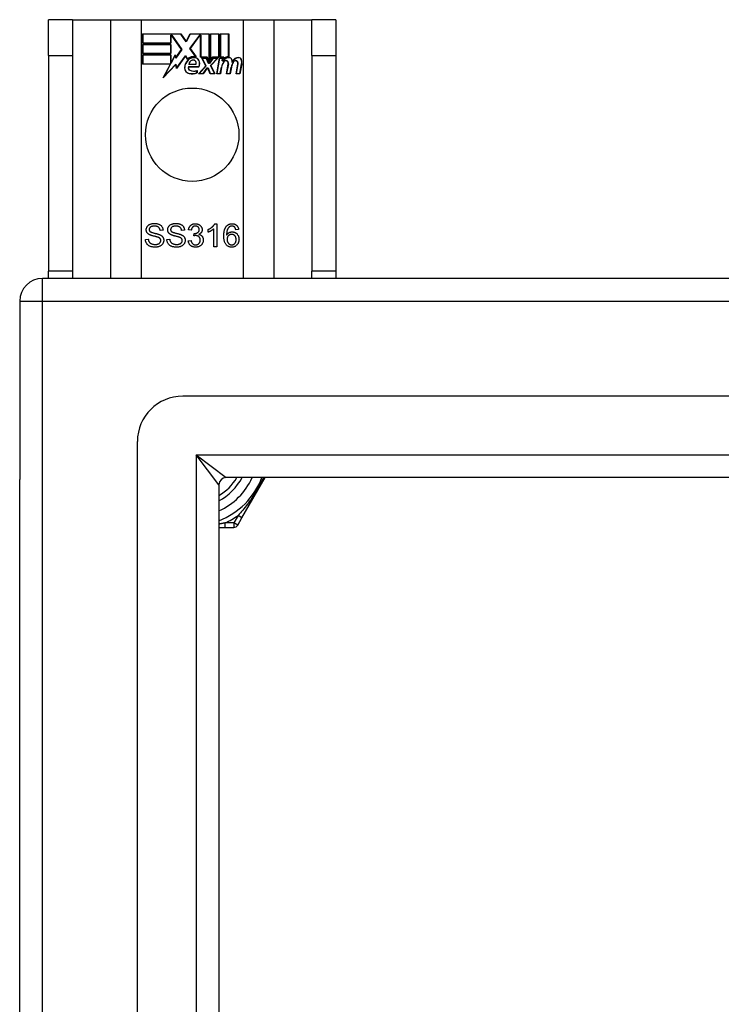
# Model space of a CAD drawing. Header units: inches. Extents: x 80 to 200, y 56 to 90.
# Tile 9 of 27: x 80.09 to 83.14, y 85.51 to 89.79. Entities that reach past the tile are written whole.
import ezdxf

# ---------------------------------------------------------------- set-up
doc = ezdxf.new("R2010")
doc.units = ezdxf.units.IN
doc.header["$MEASUREMENT"] = 0
doc.layers.add('Visible Edges(ANSI)', color=7, linetype='Continuous', lineweight=25)
doc.layers.add('Visible Tangent Edges(ANSI)', color=7, linetype='Continuous', lineweight=25)

msp = doc.modelspace()

# ---------------------------------------------------------------- linework, layer by layer
at = {"layer": 'Visible Edges(ANSI)'}
for p, q in [((80.3197, 89.7933), (80.2147, 89.7933)), ((80.2147, 89.6373), (80.2147, 89.7933)), ((80.3197, 89.7933), (80.3197, 89.6373)), ((80.3197, 89.7933), (80.4839, 89.7933)), ((80.4839, 89.7933), (80.6185, 89.7933)), ((80.6185, 89.7933), (81.0609, 89.7933)), ((81.0609, 89.7933), (81.1955, 89.7933)), ((81.1955, 89.7933), (81.3597, 89.7933)), ((81.3597, 89.6373), (81.3597, 89.7933)), ((81.4647, 89.7933), (81.3597, 89.7933)), ((81.4647, 89.7933), (81.4647, 89.6373)), ((80.6235, 89.6912), (80.6235, 89.7313)), ((80.6235, 89.7313), (80.7908, 89.7313)), ((80.6243, 89.7306), (80.6243, 89.692)), ((80.7904, 89.7306), (80.6243, 89.7306)), ((80.7461, 89.692), (80.7461, 89.7265)), ((80.7461, 89.7265), (80.7506, 89.7265)), ((80.7502, 89.7257), (80.7469, 89.7257)), ((80.7469, 89.7257), (80.7469, 89.6912)), ((80.793, 89.6635), (80.7502, 89.7257)), ((80.7506, 89.7265), (80.7939, 89.6634)), ((80.8128, 89.6972), (80.7904, 89.7306)), ((80.7908, 89.7313), (80.8128, 89.6987)), ((80.8128, 89.6987), (80.8301, 89.7313)), ((80.8306, 89.7306), (80.8128, 89.6972)), ((80.8296, 89.6685), (80.8728, 89.7265)), ((80.8301, 89.7313), (80.9138, 89.7313)), ((80.8732, 89.7257), (80.8305, 89.6685)), ((80.913, 89.7306), (80.8306, 89.7306)), ((80.8728, 89.7265), (80.877, 89.7265)), ((80.8763, 89.7257), (80.8732, 89.7257)), ((80.8763, 89.6303), (80.8763, 89.7257)), ((80.877, 89.7265), (80.877, 89.631)), ((80.913, 89.6119), (80.913, 89.7306)), ((80.9138, 89.7313), (80.9138, 89.6082)), ((80.919, 89.6173), (80.919, 89.7313)), ((80.919, 89.7313), (80.9561, 89.7313)), ((80.9198, 89.7306), (80.9198, 89.6196)), ((80.9554, 89.7306), (80.9198, 89.7306)), ((80.9554, 89.631), (80.9554, 89.7306)), ((80.9561, 89.7313), (80.9561, 89.6303)), ((80.9614, 89.6303), (80.9614, 89.7313)), ((80.9614, 89.7313), (80.9985, 89.7313)), ((80.9621, 89.7306), (80.9621, 89.631)), ((80.9978, 89.7306), (80.9621, 89.7306)), ((80.9978, 89.6327), (80.9978, 89.7306)), ((80.9985, 89.7313), (80.9985, 89.632)), ((80.7469, 89.6912), (80.6235, 89.6912)), ((80.6235, 89.6458), (80.6235, 89.686)), ((80.6235, 89.686), (80.7469, 89.686)), ((80.6243, 89.692), (80.7461, 89.692)), ((80.6243, 89.6852), (80.6243, 89.6466)), ((80.7461, 89.6852), (80.6243, 89.6852)), ((80.7461, 89.6466), (80.7461, 89.6852)), ((80.7469, 89.686), (80.7469, 89.6458)), ((80.7939, 89.6634), (80.768, 89.6265)), ((80.7684, 89.6284), (80.793, 89.6635)), ((80.8547, 89.6323), (80.8296, 89.6685)), ((80.8305, 89.6685), (80.8564, 89.6312)), ((80.2147, 89.6373), (80.2147, 88.6993)), ((80.3197, 89.6373), (80.3197, 88.6993)), ((80.7469, 89.6458), (80.6235, 89.6458)), ((80.6235, 89.6001), (80.6235, 89.6402)), ((80.6235, 89.6402), (80.7469, 89.6402)), ((80.6243, 89.6466), (80.7461, 89.6466)), ((80.7461, 89.6395), (80.6243, 89.6395)), ((80.6243, 89.6395), (80.6243, 89.6008)), ((80.7461, 89.605), (80.7461, 89.6395)), ((80.7469, 89.6402), (80.7469, 89.6057)), ((80.7477, 89.6057), (80.766, 89.641)), ((80.7657, 89.6387), (80.7481, 89.605)), ((80.768, 89.6265), (80.7657, 89.6387)), ((80.766, 89.641), (80.7684, 89.6284)), ((80.8103, 89.6355), (80.771, 89.5805)), ((80.7715, 89.5824), (80.8103, 89.6369)), ((80.8103, 89.6369), (80.8191, 89.6223)), ((80.8189, 89.6211), (80.8103, 89.6355)), ((80.9044, 89.6303), (80.8763, 89.6303)), ((80.877, 89.631), (80.9049, 89.631)), ((80.8984, 89.5933), (80.8811, 89.6267)), ((80.8811, 89.6267), (80.9014, 89.6267)), ((80.8824, 89.626), (80.8993, 89.5932)), ((80.9009, 89.626), (80.8824, 89.626)), ((80.9106, 89.603), (80.9009, 89.626)), ((80.9014, 89.6267), (80.9111, 89.6037)), ((80.9138, 89.6082), (80.9044, 89.6303)), ((80.9049, 89.631), (80.913, 89.6119)), ((80.9138, 89.6037), (80.9304, 89.6267)), ((80.9308, 89.626), (80.9141, 89.603)), ((80.9284, 89.6303), (80.919, 89.6173)), ((80.9196, 89.5937), (80.9492, 89.626)), ((80.9198, 89.6196), (80.928, 89.631)), ((80.9509, 89.6267), (80.9205, 89.5936)), ((80.928, 89.631), (80.9554, 89.631)), ((80.9561, 89.6303), (80.9284, 89.6303)), ((80.9304, 89.6267), (80.9509, 89.6267)), ((80.9492, 89.626), (80.9308, 89.626)), ((80.946, 89.5585), (80.958, 89.6267)), ((80.9587, 89.626), (80.9469, 89.5592)), ((80.958, 89.6267), (80.9723, 89.6267)), ((80.9714, 89.626), (80.9587, 89.626)), ((80.9768, 89.6303), (80.9614, 89.6303)), ((80.9621, 89.631), (80.9776, 89.631)), ((80.9704, 89.614), (80.9714, 89.626)), ((80.9752, 89.614), (80.9704, 89.614)), ((80.9723, 89.6267), (80.9712, 89.6147)), ((80.9712, 89.6147), (80.9748, 89.6147)), ((80.9761, 89.6226), (80.9768, 89.6303)), ((80.9776, 89.631), (80.977, 89.6245)), ((81.3597, 89.6373), (81.3597, 88.6993)), ((81.4647, 89.6373), (81.4647, 88.6993)), ((80.7447, 89.6001), (80.6235, 89.6001)), ((80.6243, 89.6008), (80.746, 89.6008)), ((80.7137, 89.5405), (80.7447, 89.6001)), ((80.7685, 89.5982), (80.7137, 89.5405)), ((80.746, 89.6008), (80.7168, 89.5448)), ((80.7168, 89.5448), (80.769, 89.5998)), ((80.7481, 89.605), (80.7461, 89.605)), ((80.7469, 89.6057), (80.7477, 89.6057)), ((80.771, 89.5805), (80.7685, 89.5982)), ((80.769, 89.5998), (80.7715, 89.5824)), ((80.8228, 89.5888), (80.8686, 89.5888)), ((80.8691, 89.5881), (80.8234, 89.5881)), ((80.8557, 89.5986), (80.8244, 89.5986)), ((80.8253, 89.5993), (80.8553, 89.5993)), ((80.8601, 89.5624), (80.8601, 89.572)), ((80.8609, 89.5731), (80.8609, 89.5618)), ((80.8676, 89.5585), (80.8984, 89.5933)), ((80.8993, 89.5932), (80.8693, 89.5592)), ((80.8875, 89.5592), (80.9044, 89.5836)), ((80.9048, 89.5828), (80.8879, 89.5585)), ((80.9044, 89.5836), (80.9083, 89.5836)), ((80.9078, 89.5828), (80.9048, 89.5828)), ((80.9171, 89.5585), (80.9078, 89.5828)), ((80.9083, 89.5836), (80.9176, 89.5592)), ((80.9141, 89.603), (80.9106, 89.603)), ((80.9111, 89.6037), (80.9138, 89.6037)), ((80.9362, 89.5592), (80.9196, 89.5937)), ((80.9205, 89.5936), (80.9374, 89.5585)), ((80.9619, 89.5592), (80.9667, 89.5867)), ((80.9675, 89.5866), (80.9625, 89.5585)), ((80.9884, 89.5585), (80.996, 89.6016)), ((80.9967, 89.6014), (80.9893, 89.5592)), ((81.0042, 89.5592), (81.0091, 89.5867)), ((81.0098, 89.5866), (81.0049, 89.5585)), ((81.0304, 89.5585), (81.038, 89.6016)), ((81.0387, 89.6015), (81.0313, 89.5592)), ((81.0462, 89.5592), (81.0545, 89.6014)), ((81.0552, 89.6013), (81.0469, 89.5585)), ((80.8879, 89.5585), (80.8676, 89.5585)), ((80.8693, 89.5592), (80.8875, 89.5592)), ((80.9374, 89.5585), (80.9171, 89.5585)), ((80.9176, 89.5592), (80.9362, 89.5592)), ((80.9625, 89.5585), (80.946, 89.5585)), ((80.9469, 89.5592), (80.9619, 89.5592)), ((81.0049, 89.5585), (80.9884, 89.5585)), ((80.9893, 89.5592), (81.0042, 89.5592)), ((81.0469, 89.5585), (81.0304, 89.5585)), ((81.0313, 89.5592), (81.0462, 89.5592)), ((80.8358, 88.878), (80.8235, 88.8803)), ((80.9093, 88.8692), (80.9093, 88.8811)), ((80.9338, 88.8058), (80.9338, 88.884)), ((80.9381, 88.9062), (80.9461, 88.9062)), ((80.9461, 88.9062), (80.9461, 88.8058)), ((81.0414, 88.8812), (81.0292, 88.8803)), ((80.6362, 88.838), (80.6487, 88.839)), ((80.7129, 88.8777), (80.7003, 88.8767)), ((80.7295, 88.838), (80.742, 88.839)), ((80.8061, 88.8777), (80.7935, 88.8767)), ((80.8465, 88.8532), (80.8478, 88.8639)), ((80.8223, 88.8323), (80.8346, 88.8339)), ((80.9461, 88.8058), (80.9338, 88.8058)), ((139.9907, 88.6683), (80.1887, 88.6683)), ((80.2147, 88.6683), (80.2147, 88.6993)), ((80.3197, 88.6993), (80.3197, 88.6683)), ((81.3597, 88.6683), (81.3597, 88.6993)), ((81.4647, 88.6993), (81.4647, 88.6683)), ((80.0897, 88.5693), (80.0897, 87.7943)), ((139.3811, 88.1565), (80.7984, 88.1565)), ((80.6015, 57.377), (80.6015, 87.9597)), ((80.0897, 57.5423), (80.0897, 87.7943)), ((80.9559, 87.7712), (80.9559, 57.5655)), ((139.1926, 87.8022), (80.9869, 87.8022)), ((81.0559, 87.6274), (81.1568, 87.8022)), ((81.0375, 87.5955), (81.0559, 87.6274)), ((80.9559, 87.5857), (80.9836, 87.5857)), ((80.9836, 87.5857), (81.0204, 87.5857))]:
    msp.add_line(p, q, dxfattribs=at)
at = {"layer": 'Visible Edges(ANSI)', "flags": 128}
for points in [[(80.64, 88.88), (80.64, 88.8818), (80.6402, 88.8837), (80.6406, 88.8855), (80.6411, 88.8873), (80.6417, 88.8891), (80.6424, 88.8908), (80.6433, 88.8925), (80.6443, 88.8941), (80.6454, 88.8957), (80.6467, 88.8972), (80.6481, 88.8986), (80.6496, 88.8999), (80.6512, 88.9011), (80.653, 88.9022), (80.6549, 88.9032), (80.6569, 88.9041), (80.659, 88.9049), (80.6611, 88.9056), (80.6633, 88.9062), (80.6656, 88.9067), (80.6679, 88.9071), (80.6703, 88.9073), (80.6728, 88.9075), (80.6753, 88.9075)], [(80.6542, 88.8582), (80.653, 88.8589), (80.6519, 88.8595), (80.6508, 88.8602), (80.6498, 88.8609), (80.6488, 88.8617), (80.6479, 88.8624), (80.647, 88.8632), (80.6462, 88.864), (80.6455, 88.8649), (80.6448, 88.8657), (80.6441, 88.8666), (80.6435, 88.8675), (80.6429, 88.8685), (80.6424, 88.8694), (80.642, 88.8704), (80.6415, 88.8714), (80.6412, 88.8724), (80.6409, 88.8734), (80.6406, 88.8745), (80.6404, 88.8755), (80.6402, 88.8766), (80.6401, 88.8777), (80.64, 88.8788), (80.64, 88.88)], [(80.6758, 88.8959), (80.6738, 88.8959), (80.672, 88.8958), (80.6702, 88.8956), (80.6685, 88.8954), (80.6669, 88.8951), (80.6654, 88.8948), (80.664, 88.8944), (80.6626, 88.8939), (80.6614, 88.8934), (80.6603, 88.8928), (80.6592, 88.8922), (80.6582, 88.8915), (80.6574, 88.8907), (80.6565, 88.8899), (80.6558, 88.8891), (80.6552, 88.8883), (80.6546, 88.8875), (80.6541, 88.8866), (80.6537, 88.8857), (80.6533, 88.8848), (80.6531, 88.8838), (80.6529, 88.8829), (80.6527, 88.8819), (80.6527, 88.8809)], [(80.6527, 88.8809), (80.6527, 88.8804), (80.6527, 88.88), (80.6528, 88.8795), (80.6528, 88.8791), (80.6529, 88.8787), (80.653, 88.8783), (80.653, 88.8779), (80.6531, 88.8775), (80.6533, 88.8771), (80.6534, 88.8767), (80.6535, 88.8763), (80.6537, 88.8759), (80.6538, 88.8756), (80.654, 88.8752), (80.6542, 88.8748), (80.6544, 88.8745), (80.6547, 88.8742), (80.6549, 88.8738), (80.6551, 88.8735), (80.6554, 88.8732), (80.6557, 88.8729), (80.656, 88.8725), (80.6563, 88.8722), (80.6566, 88.8719)], [(80.6753, 88.9075), (80.678, 88.9075), (80.6807, 88.9073), (80.6832, 88.907), (80.6857, 88.9066), (80.6882, 88.9061), (80.6905, 88.9055), (80.6927, 88.9048), (80.6949, 88.904), (80.697, 88.903), (80.6989, 88.902), (80.7007, 88.9008), (80.7024, 88.8995), (80.704, 88.8982), (80.7055, 88.8967), (80.7068, 88.8951), (80.708, 88.8934), (80.7091, 88.8916), (80.71, 88.8898), (80.7109, 88.8879), (80.7115, 88.886), (80.7121, 88.884), (80.7125, 88.8819), (80.7128, 88.8798), (80.7129, 88.8777)], [(80.7003, 88.8767), (80.7001, 88.8782), (80.6998, 88.8797), (80.6995, 88.8811), (80.6991, 88.8825), (80.6986, 88.8838), (80.698, 88.885), (80.6974, 88.8862), (80.6967, 88.8873), (80.696, 88.8883), (80.6952, 88.8893), (80.6943, 88.8902), (80.6933, 88.891), (80.6923, 88.8918), (80.6912, 88.8925), (80.69, 88.8932), (80.6887, 88.8937), (80.6874, 88.8942), (80.686, 88.8947), (80.6845, 88.895), (80.6829, 88.8953), (80.6812, 88.8956), (80.6795, 88.8957), (80.6777, 88.8958), (80.6758, 88.8959)], [(80.7332, 88.88), (80.7333, 88.8818), (80.7335, 88.8837), (80.7338, 88.8855), (80.7343, 88.8873), (80.7349, 88.8891), (80.7356, 88.8908), (80.7365, 88.8925), (80.7375, 88.8941), (80.7386, 88.8957), (80.7399, 88.8972), (80.7413, 88.8986), (80.7428, 88.8999), (80.7444, 88.9011), (80.7462, 88.9022), (80.7481, 88.9032), (80.7501, 88.9041), (80.7522, 88.9049), (80.7543, 88.9056), (80.7565, 88.9062), (80.7588, 88.9067), (80.7611, 88.9071), (80.7635, 88.9073), (80.766, 88.9075), (80.7685, 88.9075)], [(80.7474, 88.8582), (80.7462, 88.8589), (80.7451, 88.8595), (80.744, 88.8602), (80.743, 88.8609), (80.742, 88.8617), (80.7411, 88.8624), (80.7403, 88.8632), (80.7394, 88.864), (80.7387, 88.8649), (80.738, 88.8657), (80.7373, 88.8666), (80.7367, 88.8675), (80.7361, 88.8685), (80.7356, 88.8694), (80.7352, 88.8704), (80.7348, 88.8714), (80.7344, 88.8724), (80.7341, 88.8734), (80.7338, 88.8745), (80.7336, 88.8755), (80.7334, 88.8766), (80.7333, 88.8777), (80.7332, 88.8788), (80.7332, 88.88)], [(80.769, 88.8959), (80.7671, 88.8959), (80.7652, 88.8958), (80.7634, 88.8956), (80.7617, 88.8954), (80.7601, 88.8951), (80.7586, 88.8948), (80.7572, 88.8944), (80.7559, 88.8939), (80.7546, 88.8934), (80.7535, 88.8928), (80.7524, 88.8922), (80.7514, 88.8915), (80.7506, 88.8907), (80.7498, 88.8899), (80.749, 88.8891), (80.7484, 88.8883), (80.7478, 88.8875), (80.7473, 88.8866), (80.7469, 88.8857), (80.7465, 88.8848), (80.7463, 88.8838), (80.7461, 88.8829), (80.746, 88.8819), (80.7459, 88.8809)], [(80.7459, 88.8809), (80.7459, 88.8804), (80.746, 88.88), (80.746, 88.8795), (80.746, 88.8791), (80.7461, 88.8787), (80.7462, 88.8783), (80.7463, 88.8779), (80.7464, 88.8775), (80.7465, 88.8771), (80.7466, 88.8767), (80.7467, 88.8763), (80.7469, 88.8759), (80.7471, 88.8756), (80.7472, 88.8752), (80.7474, 88.8748), (80.7477, 88.8745), (80.7479, 88.8742), (80.7481, 88.8738), (80.7484, 88.8735), (80.7486, 88.8732), (80.7489, 88.8729), (80.7492, 88.8725), (80.7495, 88.8722), (80.7498, 88.8719)], [(80.7685, 88.9075), (80.7712, 88.9075), (80.7739, 88.9073), (80.7765, 88.907), (80.779, 88.9066), (80.7814, 88.9061), (80.7837, 88.9055), (80.7859, 88.9048), (80.7881, 88.904), (80.7902, 88.903), (80.7921, 88.902), (80.7939, 88.9008), (80.7956, 88.8995), (80.7972, 88.8982), (80.7987, 88.8967), (80.8, 88.8951), (80.8012, 88.8934), (80.8023, 88.8916), (80.8033, 88.8898), (80.8041, 88.8879), (80.8048, 88.886), (80.8053, 88.884), (80.8057, 88.8819), (80.806, 88.8798), (80.8061, 88.8777)], [(80.7935, 88.8767), (80.7933, 88.8782), (80.793, 88.8797), (80.7927, 88.8811), (80.7923, 88.8825), (80.7918, 88.8838), (80.7913, 88.885), (80.7906, 88.8862), (80.79, 88.8873), (80.7892, 88.8883), (80.7884, 88.8893), (80.7875, 88.8902), (80.7865, 88.891), (80.7855, 88.8918), (80.7844, 88.8925), (80.7832, 88.8932), (80.782, 88.8937), (80.7806, 88.8942), (80.7792, 88.8947), (80.7777, 88.895), (80.7761, 88.8953), (80.7745, 88.8956), (80.7727, 88.8957), (80.7709, 88.8958), (80.769, 88.8959)], [(80.8235, 88.8803), (80.8239, 88.8823), (80.8244, 88.8842), (80.825, 88.8861), (80.8257, 88.8879), (80.8264, 88.8896), (80.8272, 88.8912), (80.8281, 88.8928), (80.8291, 88.8942), (80.8301, 88.8956), (80.8313, 88.897), (80.8325, 88.8982), (80.8338, 88.8994), (80.8351, 88.9005), (80.8365, 88.9015), (80.838, 88.9024), (80.8395, 88.9032), (80.8411, 88.9039), (80.8427, 88.9045), (80.8444, 88.905), (80.8461, 88.9054), (80.8479, 88.9057), (80.8498, 88.906), (80.8517, 88.9061), (80.8536, 88.9062)], [(80.8539, 88.8961), (80.8527, 88.8961), (80.8515, 88.896), (80.8504, 88.8958), (80.8493, 88.8956), (80.8483, 88.8953), (80.8473, 88.895), (80.8463, 88.8946), (80.8454, 88.8941), (80.8445, 88.8936), (80.8436, 88.893), (80.8427, 88.8923), (80.8419, 88.8916), (80.8412, 88.8908), (80.8404, 88.89), (80.8398, 88.8891), (80.8391, 88.8881), (80.8385, 88.8871), (80.838, 88.886), (80.8375, 88.8848), (80.8371, 88.8836), (80.8367, 88.8823), (80.8363, 88.8809), (80.836, 88.8795), (80.8358, 88.878)], [(80.8498, 88.8638), (80.8511, 88.8638), (80.8524, 88.8639), (80.8536, 88.8641), (80.8549, 88.8643), (80.8561, 88.8645), (80.8573, 88.8648), (80.8584, 88.8652), (80.8596, 88.8656), (80.8607, 88.8661), (80.8618, 88.8667), (80.8629, 88.8673), (80.8639, 88.8679), (80.865, 88.8686), (80.8659, 88.8694), (80.8667, 88.8702), (80.8674, 88.8711), (80.8681, 88.8721), (80.8687, 88.8731), (80.8691, 88.8742), (80.8695, 88.8753), (80.8698, 88.8765), (80.8701, 88.8778), (80.8702, 88.8791), (80.8702, 88.8805)], [(80.8536, 88.9062), (80.8556, 88.9061), (80.8576, 88.906), (80.8596, 88.9057), (80.8615, 88.9053), (80.8633, 88.9048), (80.8651, 88.9042), (80.8669, 88.9035), (80.8687, 88.9027), (80.8703, 88.9017), (80.8719, 88.9008), (80.8734, 88.8997), (80.8748, 88.8985), (80.876, 88.8973), (80.8772, 88.896), (80.8783, 88.8946), (80.8792, 88.8931), (80.8801, 88.8916), (80.8808, 88.89), (80.8815, 88.8885), (80.882, 88.8869), (80.8824, 88.8852), (80.8827, 88.8836), (80.8828, 88.8819), (80.8829, 88.8803)], [(80.8702, 88.8805), (80.8702, 88.8816), (80.8701, 88.8827), (80.87, 88.8837), (80.8697, 88.8847), (80.8694, 88.8857), (80.8691, 88.8867), (80.8687, 88.8876), (80.8682, 88.8885), (80.8677, 88.8893), (80.8671, 88.8902), (80.8664, 88.8909), (80.8657, 88.8917), (80.8649, 88.8924), (80.8641, 88.893), (80.8632, 88.8936), (80.8623, 88.8941), (80.8614, 88.8946), (80.8604, 88.895), (80.8594, 88.8953), (80.8584, 88.8956), (80.8573, 88.8958), (80.8562, 88.896), (80.855, 88.8961), (80.8539, 88.8961)], [(80.8829, 88.8803), (80.8829, 88.8792), (80.8828, 88.8781), (80.8827, 88.8771), (80.8825, 88.8761), (80.8823, 88.8751), (80.882, 88.8741), (80.8817, 88.8731), (80.8813, 88.8721), (80.8809, 88.8712), (80.8805, 88.8703), (80.88, 88.8693), (80.8794, 88.8684), (80.8788, 88.8676), (80.8782, 88.8667), (80.8775, 88.8659), (80.8767, 88.8651), (80.8759, 88.8644), (80.8751, 88.8637), (80.8742, 88.863), (80.8733, 88.8623), (80.8723, 88.8617), (80.8713, 88.8611), (80.8702, 88.8605), (80.8691, 88.86)], [(80.9093, 88.8811), (80.911, 88.8819), (80.9126, 88.8828), (80.9142, 88.8836), (80.9158, 88.8845), (80.9174, 88.8855), (80.9189, 88.8864), (80.9204, 88.8874), (80.9218, 88.8884), (80.9232, 88.8895), (80.9246, 88.8906), (80.9259, 88.8917), (80.9273, 88.8928), (80.9285, 88.8939), (80.9297, 88.8951), (80.9308, 88.8962), (80.9319, 88.8973), (80.9329, 88.8985), (80.9338, 88.8996), (80.9347, 88.9007), (80.9355, 88.9018), (80.9363, 88.9029), (80.937, 88.904), (80.9376, 88.9051), (80.9381, 88.9062)], [(80.9338, 88.884), (80.933, 88.8833), (80.9323, 88.8826), (80.9314, 88.8819), (80.9305, 88.8812), (80.9296, 88.8805), (80.9287, 88.8798), (80.9277, 88.8791), (80.9267, 88.8784), (80.9256, 88.8777), (80.9245, 88.877), (80.9234, 88.8763), (80.9222, 88.8756), (80.921, 88.8749), (80.9198, 88.8742), (80.9187, 88.8736), (80.9175, 88.873), (80.9164, 88.8724), (80.9154, 88.8719), (80.9143, 88.8713), (80.9132, 88.8709), (80.9122, 88.8704), (80.9112, 88.87), (80.9102, 88.8696), (80.9093, 88.8692)], [(80.977, 88.8526), (80.977, 88.855), (80.9771, 88.8573), (80.9772, 88.8596), (80.9773, 88.8618), (80.9775, 88.864), (80.9777, 88.8661), (80.9779, 88.8681), (80.9782, 88.8701), (80.9785, 88.8721), (80.9789, 88.874), (80.9793, 88.8758), (80.9797, 88.8776), (80.9802, 88.8793), (80.9807, 88.881), (80.9812, 88.8826), (80.9818, 88.8842), (80.9824, 88.8857), (80.9831, 88.8872), (80.9838, 88.8886), (80.9845, 88.8899), (80.9852, 88.8912), (80.9861, 88.8924), (80.9869, 88.8936), (80.9878, 88.8947)], [(80.9878, 88.8947), (80.9886, 88.8957), (80.9894, 88.8966), (80.9902, 88.8974), (80.9911, 88.8982), (80.9919, 88.899), (80.9928, 88.8997), (80.9938, 88.9004), (80.9947, 88.9011), (80.9957, 88.9017), (80.9967, 88.9023), (80.9977, 88.9028), (80.9987, 88.9033), (80.9998, 88.9038), (81.0008, 88.9042), (81.002, 88.9046), (81.0031, 88.9049), (81.0042, 88.9052), (81.0054, 88.9055), (81.0066, 88.9057), (81.0078, 88.9059), (81.0091, 88.906), (81.0103, 88.9061), (81.0116, 88.9062), (81.0129, 88.9062)], [(81.0019, 88.8928), (81.0009, 88.8921), (81, 88.8913), (80.9991, 88.8905), (80.9983, 88.8896), (80.9975, 88.8887), (80.9967, 88.8877), (80.9959, 88.8866), (80.9952, 88.8855), (80.9946, 88.8843), (80.9939, 88.8831), (80.9933, 88.8818), (80.9927, 88.8805), (80.9922, 88.8791), (80.9917, 88.8776), (80.9912, 88.876), (80.9908, 88.8743), (80.9905, 88.8725), (80.9902, 88.8706), (80.9899, 88.8686), (80.9897, 88.8666), (80.9895, 88.8644), (80.9894, 88.8621), (80.9893, 88.8598), (80.9892, 88.8573)], [(81.0122, 88.8961), (81.0117, 88.8961), (81.0112, 88.8961), (81.0107, 88.8961), (81.0102, 88.896), (81.0098, 88.896), (81.0093, 88.8959), (81.0089, 88.8958), (81.0084, 88.8957), (81.008, 88.8956), (81.0075, 88.8955), (81.0071, 88.8954), (81.0067, 88.8953), (81.0062, 88.8951), (81.0058, 88.895), (81.0054, 88.8948), (81.005, 88.8947), (81.0046, 88.8945), (81.0042, 88.8943), (81.0038, 88.8941), (81.0034, 88.8938), (81.003, 88.8936), (81.0026, 88.8934), (81.0022, 88.8931), (81.0019, 88.8928)], [(81.0245, 88.8909), (81.0241, 88.8913), (81.0237, 88.8917), (81.0232, 88.8921), (81.0228, 88.8925), (81.0223, 88.8928), (81.0218, 88.8932), (81.0214, 88.8935), (81.0209, 88.8938), (81.0204, 88.8941), (81.0199, 88.8943), (81.0194, 88.8946), (81.0189, 88.8948), (81.0184, 88.895), (81.0179, 88.8952), (81.0173, 88.8954), (81.0168, 88.8955), (81.0162, 88.8957), (81.0157, 88.8958), (81.0151, 88.8959), (81.0145, 88.896), (81.014, 88.896), (81.0134, 88.8961), (81.0128, 88.8961), (81.0122, 88.8961)], [(81.0129, 88.9062), (81.0149, 88.9061), (81.0167, 88.906), (81.0186, 88.9058), (81.0203, 88.9054), (81.022, 88.905), (81.0237, 88.9045), (81.0253, 88.9039), (81.0268, 88.9032), (81.0282, 88.9024), (81.0296, 88.9016), (81.031, 88.9006), (81.0323, 88.8995), (81.0335, 88.8984), (81.0346, 88.8972), (81.0357, 88.8959), (81.0366, 88.8946), (81.0375, 88.8931), (81.0383, 88.8917), (81.039, 88.8901), (81.0397, 88.8885), (81.0402, 88.8868), (81.0407, 88.885), (81.0411, 88.8832), (81.0414, 88.8812)], [(81.0292, 88.8803), (81.029, 88.8809), (81.0289, 88.8814), (81.0287, 88.882), (81.0286, 88.8826), (81.0284, 88.8831), (81.0282, 88.8836), (81.0281, 88.8842), (81.0279, 88.8847), (81.0277, 88.8851), (81.0275, 88.8856), (81.0273, 88.8861), (81.0272, 88.8865), (81.027, 88.887), (81.0268, 88.8874), (81.0266, 88.8878), (81.0263, 88.8882), (81.0261, 88.8886), (81.0259, 88.8889), (81.0257, 88.8893), (81.0255, 88.8896), (81.0252, 88.89), (81.025, 88.8903), (81.0248, 88.8906), (81.0245, 88.8909)], [(80.6789, 88.8041), (80.6756, 88.8042), (80.6724, 88.8044), (80.6693, 88.8047), (80.6664, 88.8051), (80.6636, 88.8057), (80.661, 88.8063), (80.6585, 88.8071), (80.6561, 88.8081), (80.6539, 88.8091), (80.6518, 88.8103), (80.6498, 88.8116), (80.648, 88.813), (80.6462, 88.8146), (80.6446, 88.8163), (80.6431, 88.818), (80.6418, 88.82), (80.6405, 88.822), (80.6395, 88.8241), (80.6385, 88.8262), (80.6378, 88.8284), (80.6372, 88.8307), (80.6367, 88.8331), (80.6364, 88.8355), (80.6362, 88.838)], [(80.6487, 88.839), (80.649, 88.8372), (80.6493, 88.8354), (80.6498, 88.8337), (80.6502, 88.8322), (80.6508, 88.8307), (80.6514, 88.8292), (80.6521, 88.8279), (80.6529, 88.8267), (80.6538, 88.8255), (80.6547, 88.8244), (80.6558, 88.8233), (80.657, 88.8223), (80.6583, 88.8214), (80.6598, 88.8205), (80.6613, 88.8197), (80.663, 88.8189), (80.6647, 88.8182), (80.6665, 88.8176), (80.6683, 88.8171), (80.6702, 88.8167), (80.6722, 88.8163), (80.6742, 88.8161), (80.6762, 88.816), (80.6783, 88.8159)], [(80.6914, 88.847), (80.6907, 88.8473), (80.6898, 88.8476), (80.6888, 88.8479), (80.6876, 88.8483), (80.6864, 88.8487), (80.6849, 88.8491), (80.6834, 88.8495), (80.6817, 88.8499), (80.6799, 88.8504), (80.6779, 88.8509), (80.6758, 88.8514), (80.6736, 88.8519), (80.6713, 88.8525), (80.6692, 88.853), (80.6672, 88.8536), (80.6652, 88.8541), (80.6635, 88.8546), (80.6618, 88.8552), (80.6602, 88.8557), (80.6588, 88.8562), (80.6575, 88.8567), (80.6562, 88.8572), (80.6551, 88.8577), (80.6542, 88.8582)], [(80.6566, 88.8719), (80.6573, 88.8714), (80.6582, 88.8708), (80.6593, 88.8702), (80.6606, 88.8696), (80.662, 88.8691), (80.6636, 88.8685), (80.6653, 88.8679), (80.6672, 88.8673), (80.6693, 88.8667), (80.6716, 88.8661), (80.6741, 88.8655), (80.6767, 88.8649), (80.6793, 88.8643), (80.6818, 88.8637), (80.6841, 88.8631), (80.6863, 88.8625), (80.6884, 88.862), (80.6903, 88.8614), (80.6921, 88.8609), (80.6938, 88.8604), (80.6952, 88.8599), (80.6966, 88.8594), (80.6978, 88.8589), (80.6989, 88.8585)], [(80.7032, 88.8329), (80.7031, 88.8337), (80.7031, 88.8345), (80.703, 88.8352), (80.7029, 88.8359), (80.7027, 88.8367), (80.7025, 88.8373), (80.7022, 88.838), (80.702, 88.8387), (80.7016, 88.8393), (80.7013, 88.84), (80.7009, 88.8406), (80.7005, 88.8412), (80.7, 88.8417), (80.6995, 88.8423), (80.6989, 88.8428), (80.6983, 88.8434), (80.6976, 88.8439), (80.6968, 88.8444), (80.6961, 88.8449), (80.6952, 88.8453), (80.6944, 88.8458), (80.6934, 88.8462), (80.6925, 88.8466), (80.6914, 88.847)], [(80.6989, 88.8585), (80.7003, 88.8578), (80.7017, 88.8571), (80.703, 88.8563), (80.7042, 88.8555), (80.7054, 88.8547), (80.7065, 88.8539), (80.7075, 88.853), (80.7085, 88.8521), (80.7094, 88.8512), (80.7102, 88.8502), (80.711, 88.8493), (80.7117, 88.8482), (80.7124, 88.8472), (80.713, 88.8461), (80.7136, 88.845), (80.714, 88.8439), (80.7145, 88.8428), (80.7149, 88.8416), (80.7152, 88.8404), (80.7154, 88.8392), (80.7156, 88.838), (80.7158, 88.8367), (80.7159, 88.8354), (80.7159, 88.8341)], [(80.7721, 88.8041), (80.7688, 88.8042), (80.7656, 88.8044), (80.7625, 88.8047), (80.7596, 88.8051), (80.7568, 88.8057), (80.7542, 88.8063), (80.7517, 88.8071), (80.7494, 88.8081), (80.7471, 88.8091), (80.745, 88.8103), (80.743, 88.8116), (80.7412, 88.813), (80.7395, 88.8146), (80.7378, 88.8163), (80.7364, 88.818), (80.735, 88.82), (80.7338, 88.822), (80.7327, 88.8241), (80.7318, 88.8262), (80.731, 88.8284), (80.7304, 88.8307), (80.7299, 88.8331), (80.7296, 88.8355), (80.7295, 88.838)], [(80.742, 88.839), (80.7422, 88.8372), (80.7426, 88.8354), (80.743, 88.8337), (80.7435, 88.8322), (80.744, 88.8307), (80.7446, 88.8292), (80.7453, 88.8279), (80.7461, 88.8267), (80.747, 88.8255), (80.748, 88.8244), (80.749, 88.8233), (80.7502, 88.8223), (80.7516, 88.8214), (80.753, 88.8205), (80.7545, 88.8197), (80.7562, 88.8189), (80.7579, 88.8182), (80.7597, 88.8176), (80.7615, 88.8171), (80.7634, 88.8167), (80.7654, 88.8163), (80.7674, 88.8161), (80.7694, 88.816), (80.7715, 88.8159)], [(80.7846, 88.847), (80.7839, 88.8473), (80.783, 88.8476), (80.782, 88.8479), (80.7809, 88.8483), (80.7796, 88.8487), (80.7782, 88.8491), (80.7766, 88.8495), (80.7749, 88.8499), (80.7731, 88.8504), (80.7711, 88.8509), (80.769, 88.8514), (80.7668, 88.8519), (80.7645, 88.8525), (80.7624, 88.853), (80.7604, 88.8536), (80.7585, 88.8541), (80.7567, 88.8546), (80.755, 88.8552), (80.7534, 88.8557), (80.752, 88.8562), (80.7507, 88.8567), (80.7495, 88.8572), (80.7484, 88.8577), (80.7474, 88.8582)], [(80.7498, 88.8719), (80.7505, 88.8714), (80.7514, 88.8708), (80.7525, 88.8702), (80.7538, 88.8696), (80.7552, 88.8691), (80.7568, 88.8685), (80.7585, 88.8679), (80.7605, 88.8673), (80.7626, 88.8667), (80.7648, 88.8661), (80.7673, 88.8655), (80.7699, 88.8649), (80.7725, 88.8643), (80.775, 88.8637), (80.7774, 88.8631), (80.7796, 88.8625), (80.7816, 88.862), (80.7835, 88.8614), (80.7853, 88.8609), (80.787, 88.8604), (80.7885, 88.8599), (80.7898, 88.8594), (80.791, 88.8589), (80.7921, 88.8585)], [(80.7964, 88.8329), (80.7964, 88.8337), (80.7963, 88.8345), (80.7962, 88.8352), (80.7961, 88.8359), (80.7959, 88.8367), (80.7957, 88.8373), (80.7955, 88.838), (80.7952, 88.8387), (80.7949, 88.8393), (80.7945, 88.84), (80.7941, 88.8406), (80.7937, 88.8412), (80.7932, 88.8417), (80.7927, 88.8423), (80.7921, 88.8428), (80.7915, 88.8434), (80.7908, 88.8439), (80.7901, 88.8444), (80.7893, 88.8449), (80.7885, 88.8453), (80.7876, 88.8458), (80.7867, 88.8462), (80.7857, 88.8466), (80.7846, 88.847)], [(80.7921, 88.8585), (80.7935, 88.8578), (80.7949, 88.8571), (80.7962, 88.8563), (80.7974, 88.8555), (80.7986, 88.8547), (80.7997, 88.8539), (80.8007, 88.853), (80.8017, 88.8521), (80.8026, 88.8512), (80.8034, 88.8502), (80.8042, 88.8493), (80.805, 88.8482), (80.8056, 88.8472), (80.8062, 88.8461), (80.8068, 88.845), (80.8073, 88.8439), (80.8077, 88.8428), (80.8081, 88.8416), (80.8084, 88.8404), (80.8086, 88.8392), (80.8089, 88.838), (80.809, 88.8367), (80.8091, 88.8354), (80.8091, 88.8341)], [(80.8551, 88.8546), (80.8549, 88.8546), (80.8546, 88.8546), (80.8543, 88.8545), (80.854, 88.8545), (80.8536, 88.8545), (80.8533, 88.8545), (80.853, 88.8545), (80.8527, 88.8544), (80.8523, 88.8544), (80.852, 88.8543), (80.8516, 88.8543), (80.8513, 88.8542), (80.8509, 88.8542), (80.8505, 88.8541), (80.8502, 88.854), (80.8498, 88.854), (80.8494, 88.8539), (80.849, 88.8538), (80.8486, 88.8537), (80.8482, 88.8536), (80.8478, 88.8535), (80.8474, 88.8534), (80.847, 88.8533), (80.8465, 88.8532)], [(80.8478, 88.8639), (80.8479, 88.8639), (80.848, 88.8639), (80.8481, 88.8639), (80.8482, 88.8639), (80.8483, 88.8639), (80.8484, 88.8639), (80.8485, 88.8639), (80.8486, 88.8639), (80.8487, 88.8639), (80.8488, 88.8638), (80.8489, 88.8638), (80.849, 88.8638), (80.8491, 88.8638), (80.8491, 88.8638), (80.8492, 88.8638), (80.8493, 88.8638), (80.8494, 88.8638), (80.8494, 88.8638), (80.8495, 88.8638), (80.8496, 88.8638), (80.8496, 88.8638), (80.8497, 88.8638), (80.8498, 88.8638), (80.8498, 88.8638)], [(80.8747, 88.8351), (80.8747, 88.8365), (80.8746, 88.8379), (80.8744, 88.8392), (80.8741, 88.8404), (80.8738, 88.8417), (80.8734, 88.8429), (80.8729, 88.844), (80.8723, 88.8451), (80.8716, 88.8462), (80.8709, 88.8472), (80.8701, 88.8481), (80.8692, 88.8491), (80.8683, 88.85), (80.8673, 88.8508), (80.8663, 88.8515), (80.8652, 88.8521), (80.8641, 88.8527), (80.8629, 88.8532), (80.8617, 88.8536), (80.8605, 88.854), (80.8592, 88.8542), (80.8579, 88.8544), (80.8565, 88.8545), (80.8551, 88.8546)], [(80.8691, 88.86), (80.8706, 88.8596), (80.872, 88.8592), (80.8733, 88.8587), (80.8746, 88.8581), (80.8758, 88.8575), (80.877, 88.8568), (80.8781, 88.8561), (80.8792, 88.8553), (80.8802, 88.8544), (80.8812, 88.8535), (80.882, 88.8525), (80.8829, 88.8515), (80.8837, 88.8504), (80.8844, 88.8492), (80.885, 88.8481), (80.8856, 88.8468), (80.8861, 88.8456), (80.8865, 88.8442), (80.8869, 88.8429), (80.8872, 88.8415), (80.8875, 88.84), (80.8876, 88.8385), (80.8877, 88.837), (80.8878, 88.8354)], [(81.0118, 88.8041), (81.0093, 88.8042), (81.0068, 88.8044), (81.0044, 88.8048), (81.0021, 88.8054), (80.9999, 88.8061), (80.9978, 88.8069), (80.9958, 88.808), (80.9938, 88.8091), (80.9919, 88.8105), (80.9901, 88.8119), (80.9884, 88.8136), (80.9867, 88.8154), (80.9852, 88.8174), (80.9837, 88.8196), (80.9825, 88.8219), (80.9813, 88.8245), (80.9803, 88.8273), (80.9794, 88.8303), (80.9787, 88.8335), (80.9781, 88.8369), (80.9776, 88.8405), (80.9773, 88.8444), (80.9771, 88.8484), (80.977, 88.8526)], [(80.9892, 88.8573), (80.99, 88.8584), (80.9907, 88.8595), (80.9916, 88.8605), (80.9924, 88.8614), (80.9933, 88.8624), (80.9941, 88.8632), (80.9951, 88.864), (80.996, 88.8648), (80.997, 88.8655), (80.998, 88.8662), (80.999, 88.8668), (81.0001, 88.8674), (81.0012, 88.8679), (81.0022, 88.8684), (81.0033, 88.8688), (81.0044, 88.8692), (81.0055, 88.8695), (81.0067, 88.8698), (81.0078, 88.8701), (81.0089, 88.8703), (81.0101, 88.8704), (81.0112, 88.8706), (81.0124, 88.8706), (81.0135, 88.8707)], [(81.011, 88.8598), (81.0096, 88.8598), (81.0083, 88.8597), (81.007, 88.8595), (81.0058, 88.8592), (81.0045, 88.8588), (81.0033, 88.8583), (81.0022, 88.8578), (81.0011, 88.8572), (81, 88.8565), (80.9989, 88.8557), (80.9979, 88.8548), (80.9969, 88.8538), (80.996, 88.8528), (80.9951, 88.8517), (80.9944, 88.8506), (80.9937, 88.8494), (80.9931, 88.8482), (80.9926, 88.8469), (80.9921, 88.8456), (80.9918, 88.8442), (80.9915, 88.8428), (80.9913, 88.8413), (80.9912, 88.8398), (80.9911, 88.8382)], [(80.9911, 88.8382), (80.9912, 88.8366), (80.9913, 88.8351), (80.9915, 88.8335), (80.9918, 88.832), (80.9922, 88.8305), (80.9926, 88.829), (80.9932, 88.8275), (80.9938, 88.8261), (80.9945, 88.8247), (80.9953, 88.8233), (80.9962, 88.8221), (80.9971, 88.821), (80.998, 88.8199), (80.9991, 88.8189), (81.0002, 88.818), (81.0013, 88.8172), (81.0025, 88.8165), (81.0038, 88.8159), (81.005, 88.8154), (81.0063, 88.8149), (81.0075, 88.8146), (81.0088, 88.8144), (81.0101, 88.8142), (81.0115, 88.8142)], [(81.0305, 88.8375), (81.0304, 88.8392), (81.0303, 88.8408), (81.0301, 88.8424), (81.0298, 88.8439), (81.0295, 88.8454), (81.0291, 88.8468), (81.0286, 88.8481), (81.028, 88.8494), (81.0274, 88.8506), (81.0266, 88.8517), (81.0258, 88.8528), (81.025, 88.8538), (81.024, 88.8548), (81.0231, 88.8557), (81.022, 88.8565), (81.021, 88.8572), (81.0199, 88.8578), (81.0187, 88.8583), (81.0175, 88.8588), (81.0163, 88.8592), (81.0151, 88.8595), (81.0138, 88.8597), (81.0124, 88.8598), (81.011, 88.8598)], [(81.0115, 88.8142), (81.0128, 88.8142), (81.014, 88.8143), (81.0153, 88.8146), (81.0165, 88.8149), (81.0176, 88.8153), (81.0188, 88.8157), (81.0199, 88.8163), (81.0209, 88.817), (81.022, 88.8177), (81.023, 88.8185), (81.0239, 88.8195), (81.0249, 88.8205), (81.0258, 88.8215), (81.0266, 88.8227), (81.0273, 88.8239), (81.028, 88.8252), (81.0286, 88.8265), (81.0291, 88.8279), (81.0295, 88.8293), (81.0298, 88.8308), (81.0301, 88.8324), (81.0303, 88.834), (81.0304, 88.8357), (81.0305, 88.8375)], [(81.0431, 88.8383), (81.043, 88.8359), (81.0428, 88.8337), (81.0425, 88.8314), (81.0421, 88.8292), (81.0415, 88.827), (81.0408, 88.8249), (81.04, 88.8228), (81.039, 88.8208), (81.038, 88.8188), (81.0368, 88.817), (81.0355, 88.8153), (81.0342, 88.8137), (81.0328, 88.8122), (81.0312, 88.8108), (81.0296, 88.8096), (81.0279, 88.8084), (81.0261, 88.8074), (81.0242, 88.8065), (81.0223, 88.8058), (81.0203, 88.8052), (81.0183, 88.8047), (81.0162, 88.8044), (81.014, 88.8042), (81.0118, 88.8041)], [(81.0135, 88.8707), (81.0156, 88.8706), (81.0175, 88.8704), (81.0194, 88.8701), (81.0213, 88.8696), (81.0231, 88.8691), (81.0249, 88.8684), (81.0266, 88.8676), (81.0283, 88.8666), (81.0299, 88.8656), (81.0315, 88.8644), (81.033, 88.8631), (81.0345, 88.8616), (81.0358, 88.8601), (81.0371, 88.8585), (81.0382, 88.8568), (81.0393, 88.855), (81.0402, 88.8532), (81.0409, 88.8513), (81.0416, 88.8493), (81.0421, 88.8472), (81.0426, 88.8451), (81.0429, 88.8429), (81.043, 88.8406), (81.0431, 88.8383)], [(80.6783, 88.8159), (80.6802, 88.816), (80.682, 88.8161), (80.6837, 88.8162), (80.6854, 88.8165), (80.6871, 88.8168), (80.6887, 88.8172), (80.6902, 88.8176), (80.6917, 88.8182), (80.6931, 88.8188), (80.6944, 88.8194), (80.6956, 88.8201), (80.6968, 88.8208), (80.6978, 88.8216), (80.6987, 88.8225), (80.6996, 88.8234), (80.7003, 88.8243), (80.701, 88.8253), (80.7016, 88.8264), (80.7021, 88.8274), (80.7025, 88.8285), (80.7028, 88.8295), (80.703, 88.8306), (80.7031, 88.8318), (80.7032, 88.8329)], [(80.7159, 88.8341), (80.7158, 88.8321), (80.7156, 88.8301), (80.7153, 88.8282), (80.7148, 88.8263), (80.7141, 88.8244), (80.7133, 88.8226), (80.7124, 88.8208), (80.7113, 88.819), (80.7101, 88.8173), (80.7088, 88.8157), (80.7073, 88.8142), (80.7057, 88.8127), (80.704, 88.8114), (80.7022, 88.8102), (80.7003, 88.8091), (80.6982, 88.808), (80.696, 88.8071), (80.6938, 88.8063), (80.6914, 88.8056), (80.6891, 88.8051), (80.6866, 88.8047), (80.6841, 88.8044), (80.6816, 88.8042), (80.6789, 88.8041)], [(80.7715, 88.8159), (80.7734, 88.816), (80.7752, 88.8161), (80.777, 88.8162), (80.7787, 88.8165), (80.7803, 88.8168), (80.7819, 88.8172), (80.7834, 88.8176), (80.7849, 88.8182), (80.7863, 88.8188), (80.7876, 88.8194), (80.7889, 88.8201), (80.79, 88.8208), (80.791, 88.8216), (80.792, 88.8225), (80.7928, 88.8234), (80.7936, 88.8243), (80.7942, 88.8253), (80.7948, 88.8264), (80.7953, 88.8274), (80.7957, 88.8285), (80.796, 88.8295), (80.7962, 88.8306), (80.7963, 88.8318), (80.7964, 88.8329)], [(80.8091, 88.8341), (80.809, 88.8321), (80.8088, 88.8301), (80.8085, 88.8282), (80.808, 88.8263), (80.8073, 88.8244), (80.8065, 88.8226), (80.8056, 88.8208), (80.8045, 88.819), (80.8033, 88.8173), (80.802, 88.8157), (80.8005, 88.8142), (80.799, 88.8127), (80.7973, 88.8114), (80.7954, 88.8102), (80.7935, 88.8091), (80.7914, 88.808), (80.7892, 88.8071), (80.787, 88.8063), (80.7847, 88.8056), (80.7823, 88.8051), (80.7799, 88.8047), (80.7773, 88.8044), (80.7748, 88.8042), (80.7721, 88.8041)], [(80.8541, 88.8041), (80.8519, 88.8042), (80.8498, 88.8043), (80.8478, 88.8046), (80.8458, 88.805), (80.8439, 88.8055), (80.842, 88.8061), (80.8402, 88.8068), (80.8385, 88.8076), (80.8368, 88.8085), (80.8352, 88.8096), (80.8337, 88.8107), (80.8322, 88.812), (80.8308, 88.8133), (80.8295, 88.8147), (80.8283, 88.8162), (80.8272, 88.8177), (80.8263, 88.8193), (80.8254, 88.821), (80.8246, 88.8227), (80.8239, 88.8245), (80.8234, 88.8264), (80.8229, 88.8283), (80.8226, 88.8303), (80.8223, 88.8323)], [(80.8346, 88.8339), (80.8349, 88.8322), (80.8354, 88.8306), (80.8358, 88.8291), (80.8363, 88.8276), (80.8369, 88.8262), (80.8374, 88.8249), (80.8381, 88.8237), (80.8387, 88.8226), (80.8394, 88.8215), (80.8402, 88.8206), (80.8409, 88.8197), (80.8418, 88.8189), (80.8426, 88.8181), (80.8435, 88.8175), (80.8444, 88.8168), (80.8454, 88.8163), (80.8464, 88.8158), (80.8474, 88.8154), (80.8484, 88.8151), (80.8495, 88.8148), (80.8506, 88.8145), (80.8518, 88.8144), (80.853, 88.8143), (80.8542, 88.8143)], [(80.8878, 88.8354), (80.8877, 88.8332), (80.8875, 88.8311), (80.8872, 88.8291), (80.8867, 88.8271), (80.8861, 88.8252), (80.8854, 88.8233), (80.8845, 88.8215), (80.8835, 88.8197), (80.8824, 88.818), (80.8811, 88.8164), (80.8797, 88.8148), (80.8782, 88.8132), (80.8766, 88.8118), (80.8749, 88.8104), (80.8731, 88.8092), (80.8713, 88.8082), (80.8694, 88.8072), (80.8674, 88.8064), (80.8653, 88.8057), (80.8632, 88.8051), (80.861, 88.8047), (80.8588, 88.8044), (80.8565, 88.8042), (80.8541, 88.8041)], [(80.8542, 88.8143), (80.8556, 88.8143), (80.857, 88.8144), (80.8583, 88.8146), (80.8596, 88.8149), (80.8609, 88.8153), (80.8622, 88.8158), (80.8634, 88.8163), (80.8645, 88.8169), (80.8656, 88.8176), (80.8667, 88.8184), (80.8678, 88.8193), (80.8688, 88.8203), (80.8697, 88.8213), (80.8706, 88.8224), (80.8714, 88.8235), (80.8721, 88.8246), (80.8727, 88.8258), (80.8732, 88.827), (80.8737, 88.8283), (80.8741, 88.8296), (80.8744, 88.8309), (80.8746, 88.8323), (80.8747, 88.8337), (80.8747, 88.8351)]]:
    msp.add_lwpolyline(points, dxfattribs=at)
at = {"layer": 'Visible Edges(ANSI)'}
msp.add_circle((80.8397, 89.2933), 0.203, dxfattribs=at)
for centre, radius, start, end in [((80.8558, 89.5821), 0.0498, 134.1684, 176.5646), ((80.8558, 89.5821), 0.049, 134.1684, 176.5646), ((80.8472, 89.591), 0.0412, 77.079, 133.1785), ((80.8472, 89.591), 0.042, 79.6582, 131.9139), ((80.8472, 89.591), 0.0374, 80.4085, 134.1684), ((80.8472, 89.591), 0.0366, 80.3604, 134.1684), ((80.8461, 89.5968), 0.0217, 109.3797, 175.226), ((80.8461, 89.5968), 0.021, 109.3797, 172.9975), ((80.8437, 89.6037), 0.0144, 51.1652, 109.3797), ((80.8437, 89.6037), 0.0137, 51.1652, 109.3797), ((80.8448, 89.605), 0.0119, 331.4547, 51.1652), ((80.8448, 89.605), 0.0127, 329.421, 51.1652), ((80.8517, 89.6089), 0.0183, 23.8445, 85.1757), ((80.8517, 89.6089), 0.019, 23.8445, 85.0802), ((80.8369, 89.6023), 0.0345, 336.9643, 23.8445), ((80.8369, 89.6023), 0.0353, 336.1555, 23.8445), ((81.0247, 89.5765), 0.0589, 147.5992, 170), ((81.0247, 89.5765), 0.0581, 147.5992, 170), ((81.0001, 89.5985), 0.03, 89.4776, 147.4114), ((80.9889, 89.5992), 0.0165, 96.03, 147.5992), ((81.0001, 89.5985), 0.0293, 89.4776, 148.2123), ((80.9889, 89.5992), 0.0157, 96.03, 147.5992), ((80.9979, 89.602), 0.03, 88.7952, 136.5849), ((80.9979, 89.602), 0.0307, 90.2222, 132.7339), ((80.9881, 89.6074), 0.00825, 23.5571, 96.03), ((80.9881, 89.6074), 0.0075, 23.5571, 96.03), ((80.9808, 89.6042), 0.0154, 350, 23.5571), ((80.9808, 89.6042), 0.0161, 350, 23.5571), ((81.0003, 89.6159), 0.0127, 16.9928, 89.4776), ((81.0003, 89.6159), 0.0119, 16.9928, 89.4776), ((81.0672, 89.5773), 0.0589, 148.5524, 170.8204), ((81.0672, 89.5773), 0.0581, 148.5584, 170.8257), ((80.9779, 89.6091), 0.0353, 357.7769, 16.9928), ((80.9779, 89.6091), 0.036, 3.6169, 16.9928), ((81.0415, 89.5978), 0.0299, 89.6788, 160.8136), ((81.0415, 89.5978), 0.0307, 89.6788, 153.9508), ((81.0309, 89.5992), 0.0165, 96.1027, 147.6301), ((81.0309, 89.5992), 0.0157, 96.1027, 147.6083), ((81.03, 89.6074), 0.00825, 23.5487, 96.1027), ((81.03, 89.6074), 0.0075, 23.5487, 96.1027), ((81.0228, 89.6043), 0.0154, 349.9922, 23.5487), ((81.0228, 89.6043), 0.0161, 350.0076, 23.5487), ((81.0416, 89.6154), 0.0131, 18.4748, 89.6788), ((81.0416, 89.6154), 0.0124, 18.4748, 89.6788), ((81.0199, 89.6082), 0.0352, 349, 18.4748), ((81.0199, 89.6082), 0.036, 349, 18.4748), ((80.8307, 89.5836), 0.0247, 176.5646, 261.5605), ((80.8307, 89.5836), 0.0239, 176.5646, 261.5605), ((80.8349, 89.5847), 0.0127, 160.9907, 244.6784), ((80.8349, 89.5847), 0.012, 163.5261, 244.6784), ((80.8462, 89.6085), 0.0391, 244.6784, 290.9242), ((80.8462, 89.6085), 0.0384, 244.6784, 292.5609), ((80.8383, 89.6343), 0.0759, 261.5605, 287.3343), ((80.8383, 89.6343), 0.0751, 261.5605, 286.9141), ((80.1887, 88.5693), 0.099, 90, 180), ((80.7984, 87.9597), 0.1969, 90, 180), ((80.9869, 87.7712), 0.031, 90, 180), ((80.8397, 87.9183), 0.2264, 300.8668, 329.1332), ((80.8397, 87.9183), 0.3248, 290.9514, 339.0486), ((81.0204, 87.6053), 0.0197, 270, 330)]:
    msp.add_arc(centre, radius, start, end, dxfattribs=at)
at = {"layer": 'Visible Tangent Edges(ANSI)'}
for p, q in [((80.4839, 89.7933), (80.4839, 88.6683)), ((80.6185, 88.6683), (80.6185, 89.7933)), ((81.0609, 89.7933), (81.0609, 88.6683)), ((81.1955, 88.6683), (81.1955, 89.7933)), ((80.2147, 89.6373), (80.3197, 89.6373)), ((81.3597, 89.6373), (81.4647, 89.6373)), ((80.1887, 88.5693), (80.1887, 88.6683)), ((80.3197, 88.6993), (80.2147, 88.6993)), ((81.4647, 88.6993), (81.3597, 88.6993)), ((80.0897, 88.5693), (80.1887, 88.5693)), ((80.1887, 88.5693), (139.9907, 88.5693)), ((80.1887, 56.7673), (80.1887, 88.5693)), ((80.8569, 87.9012), (80.9869, 87.8022)), ((80.9559, 87.7712), (80.8569, 87.9012)), ((80.8569, 87.9012), (139.3226, 87.9012)), ((80.8569, 87.9012), (80.8569, 57.4355)), ((81.0388, 87.6372), (81.0204, 87.6053)), ((81.0559, 87.6274), (81.0388, 87.6372)), ((80.9836, 87.5857), (80.9836, 87.6053)), ((81.0204, 87.6053), (80.9836, 87.6053)), ((81.0375, 87.5955), (81.0204, 87.6053)), ((81.0204, 87.6053), (81.0204, 87.5857))]:
    msp.add_line(p, q, dxfattribs=at)
at = {"layer": 'Visible Tangent Edges(ANSI)', "flags": 128}
for points in [[(81.1496, 87.8022), (81.1459, 87.7946), (81.1422, 87.787), (81.1383, 87.7794), (81.1343, 87.7718), (81.1302, 87.7643), (81.126, 87.7567), (81.1217, 87.7493), (81.1172, 87.7419), (81.1127, 87.7345), (81.1081, 87.7273), (81.1035, 87.7202), (81.0988, 87.7132), (81.094, 87.7063), (81.0891, 87.6995), (81.0843, 87.6928), (81.0793, 87.6862), (81.0743, 87.6797), (81.0693, 87.6734), (81.0643, 87.6671), (81.0592, 87.6609), (81.0541, 87.6548), (81.049, 87.6489), (81.0439, 87.643), (81.0388, 87.6372)], [(80.9836, 87.6053), (80.9825, 87.6051), (80.9813, 87.6049), (80.9802, 87.6046), (80.9791, 87.6044), (80.9779, 87.6042), (80.9768, 87.6039), (80.9756, 87.6037), (80.9745, 87.6035), (80.9733, 87.6033), (80.9722, 87.603), (80.971, 87.6028), (80.9699, 87.6026), (80.9687, 87.6024), (80.9676, 87.6021), (80.9664, 87.6019), (80.9652, 87.6017), (80.9641, 87.6015), (80.9629, 87.6013), (80.9617, 87.6011), (80.9606, 87.6009), (80.9594, 87.6006), (80.9582, 87.6004), (80.957, 87.6002), (80.9559, 87.6)]]:
    msp.add_lwpolyline(points, dxfattribs=at)
at = {"layer": 'Visible Tangent Edges(ANSI)'}
for radius, start, end in [(0.2461, 298.1642, 331.8358), (0.2854, 294.01, 335.99), (0.3445, 294.6913, 305.3087)]:
    msp.add_arc((80.8397, 87.9183), radius, start, end, dxfattribs=at)

doc.saveas('drawing.dxf')
